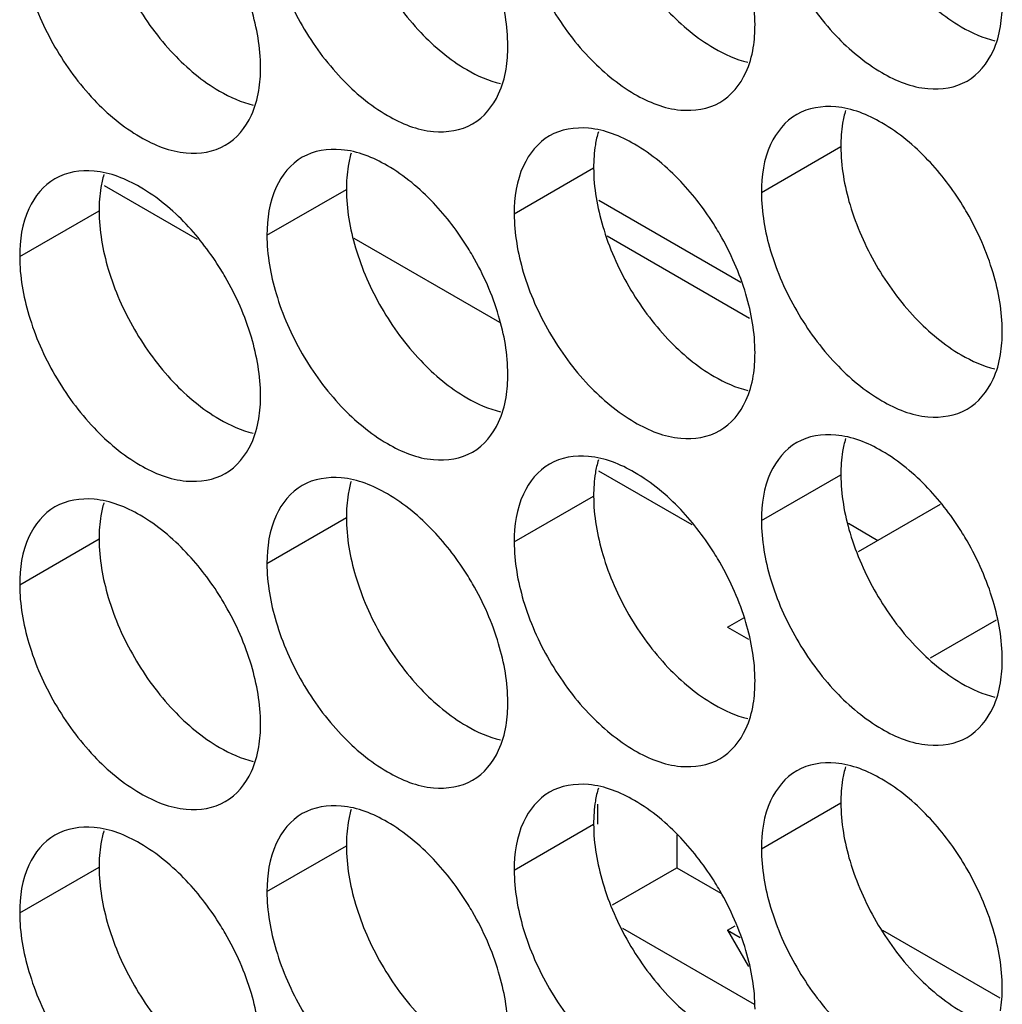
# Model space of a CAD drawing. Header units: inches. Extents: x 0 to 34, y 0 to 22.
# Tile 42 of 118: x 16.219 to 16.354, y 14.19 to 14.326. Entities that reach past the tile are written whole.
import ezdxf

# ---------------------------------------------------------------- set-up
doc = ezdxf.new("R2010")
doc.units = ezdxf.units.IN
doc.header["$LTSCALE"] = 1.87
doc.header["$MEASUREMENT"] = 0
doc.layers.get('0').update_dxf_attribs({"linetype": 'CONTINUOUS'})
doc.layers.add('5_ALL_CURVES', color=7, linetype='CONTINUOUS')

msp = doc.modelspace()

# ---------------------------------------------------------------- linework, layer by layer
at = {"color": 7, "linetype": 'CONTINUOUS'}
for p, q in [((16.32118, 14.30238), (16.33214, 14.30871)), ((16.28706, 14.29942), (16.29802, 14.30575)), ((16.23046, 14.30333), (16.24333, 14.2959)), ((16.25294, 14.29646), (16.2639, 14.30279)), ((16.29872, 14.30128), (16.31831, 14.28997)), ((16.21882, 14.29351), (16.22978, 14.29983)), ((16.2987, 14.26394), (16.31157, 14.25651)), ((16.32118, 14.25707), (16.33214, 14.26339)), ((16.28706, 14.25411), (16.29802, 14.26044)), ((16.34583, 14.25927), (16.33452, 14.25274)), ((16.25294, 14.25115), (16.2639, 14.25748)), ((16.21882, 14.24819), (16.22978, 14.25452)), ((16.31649, 14.24233), (16.31875, 14.24363)), ((16.35356, 14.24332), (16.34447, 14.23807)), ((16.31649, 14.24233), (16.3194, 14.24066)), ((16.29855, 14.21789), (16.29855, 14.21512)), ((16.32118, 14.21175), (16.33214, 14.21808)), ((16.28706, 14.20879), (16.29802, 14.21512)), ((16.25294, 14.20584), (16.2639, 14.21216)), ((16.21882, 14.20288), (16.22978, 14.20921)), ((16.30062, 14.20398), (16.30951, 14.20911)), ((16.302, 14.20079), (16.32019, 14.19029)), ((16.31649, 14.20049), (16.31755, 14.2011)), ((16.31649, 14.20049), (16.31825, 14.19947)), ((16.31649, 14.20049), (16.31937, 14.1955)), ((16.35413, 14.1911), (16.33792, 14.20046))]:
    msp.add_line(p, q, dxfattribs=at)
at = {"color": 3, "linetype": 'CONTINUOUS'}
for p, q in [((16.26495, 14.29607), (16.28505, 14.28447)), ((16.33319, 14.25668), (16.33726, 14.25432)), ((16.30951, 14.21368), (16.30951, 14.20911)), ((16.30951, 14.20911), (16.31559, 14.2056))]:
    msp.add_line(p, q, dxfattribs=at)
for points, knots in [([(16.26517, 14.34003), (16.26603, 14.33713), (16.26848, 14.33157), (16.27208, 14.32665), (16.27416, 14.32446)], [0, 0, 0, 0, 0.499997, 1, 1, 1, 1]), ([(16.23105, 14.33708), (16.23191, 14.33417), (16.23437, 14.32861), (16.23796, 14.3237), (16.24004, 14.3215)], [0, 0, 0, 0, 0.499997, 1, 1, 1, 1]), ([(16.3424, 14.33037), (16.34427, 14.32839), (16.34768, 14.32554), (16.35177, 14.32369), (16.3534, 14.32331)], [0, 0, 0, 0, 0.619597, 1, 1, 1, 1]), ([(16.30828, 14.32742), (16.31016, 14.32543), (16.31356, 14.32258), (16.31765, 14.32073), (16.31929, 14.32035)], [0, 0, 0, 0, 0.619597, 1, 1, 1, 1]), ([(16.27416, 14.32446), (16.27604, 14.32248), (16.27944, 14.31962), (16.28353, 14.31777), (16.28517, 14.31739)], [0, 0, 0, 0, 0.619597, 1, 1, 1, 1]), ([(16.24004, 14.3215), (16.24192, 14.31952), (16.24532, 14.31666), (16.24941, 14.31482), (16.25105, 14.31443)], [0, 0, 0, 0, 0.619597, 1, 1, 1, 1]), ([(16.3334, 14.30064), (16.33427, 14.29773), (16.33672, 14.29217), (16.34032, 14.28725), (16.3424, 14.28506)], [0, 0, 0, 0, 0.499997, 1, 1, 1, 1]), ([(16.29929, 14.29768), (16.30015, 14.29477), (16.3026, 14.28921), (16.3062, 14.2843), (16.30828, 14.2821)], [0, 0, 0, 0, 0.499997, 1, 1, 1, 1]), ([(16.26517, 14.29472), (16.26603, 14.29181), (16.26848, 14.28625), (16.27208, 14.28134), (16.27416, 14.27914)], [0, 0, 0, 0, 0.499997, 1, 1, 1, 1]), ([(16.23105, 14.29176), (16.23191, 14.28886), (16.23437, 14.2833), (16.23796, 14.27838), (16.24004, 14.27619)], [0, 0, 0, 0, 0.499997, 1, 1, 1, 1]), ([(16.3424, 14.28506), (16.34427, 14.28308), (16.34768, 14.28022), (16.35177, 14.27838), (16.3534, 14.27799)], [0, 0, 0, 0, 0.619597, 1, 1, 1, 1]), ([(16.30828, 14.2821), (16.31016, 14.28012), (16.31356, 14.27727), (16.31765, 14.27542), (16.31929, 14.27503)], [0, 0, 0, 0, 0.619597, 1, 1, 1, 1]), ([(16.27416, 14.27914), (16.27604, 14.27716), (16.27944, 14.27431), (16.28353, 14.27246), (16.28517, 14.27208)], [0, 0, 0, 0, 0.619597, 1, 1, 1, 1]), ([(16.24004, 14.27619), (16.24192, 14.2742), (16.24532, 14.27135), (16.24941, 14.2695), (16.25105, 14.26912)], [0, 0, 0, 0, 0.619597, 1, 1, 1, 1]), ([(16.3334, 14.25532), (16.33427, 14.25242), (16.33672, 14.24686), (16.34032, 14.24194), (16.3424, 14.23974)], [0, 0, 0, 0, 0.499997, 1, 1, 1, 1]), ([(16.29929, 14.25236), (16.30015, 14.24946), (16.3026, 14.2439), (16.3062, 14.23898), (16.30828, 14.23679)], [0, 0, 0, 0, 0.499997, 1, 1, 1, 1]), ([(16.26517, 14.24941), (16.26603, 14.2465), (16.26848, 14.24094), (16.27208, 14.23602), (16.27416, 14.23383)], [0, 0, 0, 0, 0.499997, 1, 1, 1, 1]), ([(16.23105, 14.24645), (16.23191, 14.24354), (16.23437, 14.23798), (16.23796, 14.23307), (16.24004, 14.23087)], [0, 0, 0, 0, 0.499997, 1, 1, 1, 1]), ([(16.3424, 14.23974), (16.34427, 14.23776), (16.34768, 14.23491), (16.35177, 14.23306), (16.3534, 14.23268)], [0, 0, 0, 0, 0.619597, 1, 1, 1, 1]), ([(16.30828, 14.23679), (16.31016, 14.23481), (16.31356, 14.23195), (16.31765, 14.2301), (16.31929, 14.22972)], [0, 0, 0, 0, 0.619597, 1, 1, 1, 1]), ([(16.27416, 14.23383), (16.27604, 14.23185), (16.27944, 14.22899), (16.28353, 14.22715), (16.28517, 14.22676)], [0, 0, 0, 0, 0.619597, 1, 1, 1, 1]), ([(16.24004, 14.23087), (16.24192, 14.22889), (16.24532, 14.22604), (16.24941, 14.22419), (16.25105, 14.2238)], [0, 0, 0, 0, 0.619597, 1, 1, 1, 1]), ([(16.3334, 14.21001), (16.33427, 14.2071), (16.33672, 14.20154), (16.34032, 14.19663), (16.3424, 14.19443)], [0, 0, 0, 0, 0.499997, 1, 1, 1, 1]), ([(16.29929, 14.20705), (16.30015, 14.20414), (16.3026, 14.19858), (16.3062, 14.19367), (16.30828, 14.19147)], [0, 0, 0, 0, 0.499997, 1, 1, 1, 1]), ([(16.26517, 14.20409), (16.26603, 14.20119), (16.26848, 14.19563), (16.27208, 14.19071), (16.27416, 14.18852)], [0, 0, 0, 0, 0.499997, 1, 1, 1, 1]), ([(16.23105, 14.20113), (16.23191, 14.19823), (16.23437, 14.19267), (16.23796, 14.18775), (16.24004, 14.18556)], [0, 0, 0, 0, 0.499997, 1, 1, 1, 1]), ([(16.3424, 14.19443), (16.34427, 14.19245), (16.34768, 14.18959), (16.35177, 14.18775), (16.3534, 14.18736)], [0, 0, 0, 0, 0.619597, 1, 1, 1, 1]), ([(16.30828, 14.19147), (16.31016, 14.18949), (16.31356, 14.18664), (16.31765, 14.18479), (16.31929, 14.18441)], [0, 0, 0, 0, 0.619597, 1, 1, 1, 1])]:
    msp.add_open_spline(points, degree=3, knots=knots, dxfattribs=at)
at = {"color": 7, "linetype": 'CONTINUOUS'}
for points, knots in [([(16.32244, 14.33962), (16.32331, 14.33672), (16.32576, 14.33116), (16.33098, 14.32402), (16.33716, 14.31884), (16.34362, 14.31618), (16.34796, 14.31683), (16.34955, 14.31775)], [0, 0, 0, 0, 0.235115, 0.470233, 0.682481, 0.857347, 1, 1, 1, 1]), ([(16.28832, 14.33666), (16.28919, 14.33376), (16.29164, 14.3282), (16.29686, 14.32106), (16.30304, 14.31588), (16.3095, 14.31323), (16.31384, 14.31387), (16.31543, 14.31479)], [0, 0, 0, 0, 0.235115, 0.470233, 0.682481, 0.857347, 1, 1, 1, 1]), ([(16.25421, 14.33371), (16.25507, 14.3308), (16.25752, 14.32524), (16.26274, 14.31811), (16.26893, 14.31292), (16.27538, 14.31027), (16.27972, 14.31092), (16.28131, 14.31183)], [0, 0, 0, 0, 0.235115, 0.470233, 0.682481, 0.857347, 1, 1, 1, 1]), ([(16.22009, 14.33075), (16.22095, 14.32784), (16.22341, 14.32228), (16.22862, 14.31515), (16.23481, 14.30996), (16.24127, 14.30731), (16.2456, 14.30796), (16.24719, 14.30888)], [0, 0, 0, 0, 0.235115, 0.470233, 0.682481, 0.857347, 1, 1, 1, 1]), ([(16.34955, 14.31775), (16.35113, 14.31866), (16.35315, 14.32119), (16.35398, 14.32413), (16.35417, 14.3253)], [0, 0, 0, 0, 0.608607, 1, 1, 1, 1]), ([(16.31543, 14.31479), (16.31702, 14.31571), (16.31903, 14.31824), (16.31986, 14.32117), (16.32005, 14.32234)], [0, 0, 0, 0, 0.608607, 1, 1, 1, 1]), ([(16.28131, 14.31183), (16.2829, 14.31275), (16.28491, 14.31528), (16.28574, 14.31821), (16.28593, 14.31938)], [0, 0, 0, 0, 0.608607, 1, 1, 1, 1]), ([(16.24719, 14.30888), (16.24878, 14.30979), (16.2508, 14.31232), (16.25162, 14.31525), (16.25182, 14.31642)], [0, 0, 0, 0, 0.608607, 1, 1, 1, 1]), ([(16.34415, 14.30684), (16.34228, 14.30882), (16.33843, 14.31205), (16.33371, 14.31399), (16.33144, 14.31418)], [0, 0, 0, 0, 0.548282, 1, 1, 1, 1]), ([(16.32604, 14.31314), (16.32446, 14.31222), (16.32172, 14.30879), (16.32118, 14.30462), (16.32118, 14.30238)], [0, 0, 0, 0, 0.44922, 1, 1, 1, 1]), ([(16.31004, 14.30388), (16.30816, 14.30586), (16.30431, 14.30909), (16.29959, 14.31103), (16.29732, 14.31123)], [0, 0, 0, 0, 0.548282, 1, 1, 1, 1]), ([(16.29193, 14.31018), (16.29034, 14.30926), (16.28761, 14.30584), (16.28706, 14.30167), (16.28706, 14.29942)], [0, 0, 0, 0, 0.44922, 1, 1, 1, 1]), ([(16.27592, 14.30092), (16.27404, 14.30291), (16.27019, 14.30613), (16.26547, 14.30807), (16.2632, 14.30827)], [0, 0, 0, 0, 0.548282, 1, 1, 1, 1]), ([(16.25781, 14.30722), (16.25622, 14.30631), (16.25349, 14.30288), (16.25294, 14.29871), (16.25294, 14.29646)], [0, 0, 0, 0, 0.44922, 1, 1, 1, 1]), ([(16.22369, 14.30426), (16.2221, 14.30335), (16.21937, 14.29992), (16.21882, 14.29575), (16.21882, 14.29351)], [0, 0, 0, 0, 0.44922, 1, 1, 1, 1]), ([(16.2418, 14.29797), (16.23992, 14.29995), (16.23608, 14.30317), (16.23136, 14.30511), (16.22908, 14.30531)], [0, 0, 0, 0, 0.548282, 1, 1, 1, 1]), ([(16.35315, 14.29126), (16.35228, 14.29417), (16.35089, 14.29732), (16.34914, 14.30026), (16.34893, 14.3006)], [0, 0, 0, 0, 0.882712, 1, 1, 1, 1]), ([(16.31903, 14.28831), (16.31817, 14.29121), (16.31678, 14.29436), (16.31502, 14.2973), (16.31481, 14.29765)], [0, 0, 0, 0, 0.882712, 1, 1, 1, 1]), ([(16.28491, 14.28535), (16.28405, 14.28825), (16.28266, 14.2914), (16.2809, 14.29435), (16.28069, 14.29469)], [0, 0, 0, 0, 0.882712, 1, 1, 1, 1]), ([(16.32244, 14.29431), (16.32331, 14.2914), (16.32576, 14.28584), (16.33098, 14.27871), (16.33716, 14.27352), (16.34362, 14.27087), (16.34796, 14.27152), (16.34955, 14.27243)], [0, 0, 0, 0, 0.235115, 0.470233, 0.682481, 0.857347, 1, 1, 1, 1]), ([(16.25079, 14.28239), (16.24993, 14.2853), (16.24854, 14.28845), (16.24678, 14.29139), (16.24657, 14.29173)], [0, 0, 0, 0, 0.882712, 1, 1, 1, 1]), ([(16.28832, 14.29135), (16.28919, 14.28844), (16.29164, 14.28288), (16.29686, 14.27575), (16.30304, 14.27057), (16.3095, 14.26791), (16.31384, 14.26856), (16.31543, 14.26948)], [0, 0, 0, 0, 0.235115, 0.470233, 0.682481, 0.857347, 1, 1, 1, 1]), ([(16.25421, 14.28839), (16.25507, 14.28549), (16.25752, 14.27993), (16.26274, 14.27279), (16.26893, 14.26761), (16.27538, 14.26495), (16.27972, 14.2656), (16.28131, 14.26652)], [0, 0, 0, 0, 0.235115, 0.470233, 0.682481, 0.857347, 1, 1, 1, 1]), ([(16.22009, 14.28543), (16.22095, 14.28253), (16.22341, 14.27697), (16.22862, 14.26983), (16.23481, 14.26465), (16.24127, 14.262), (16.2456, 14.26265), (16.24719, 14.26356)], [0, 0, 0, 0, 0.235115, 0.470233, 0.682481, 0.857347, 1, 1, 1, 1]), ([(16.34955, 14.27243), (16.35113, 14.27335), (16.35315, 14.27588), (16.35398, 14.27881), (16.35417, 14.27998)], [0, 0, 0, 0, 0.608607, 1, 1, 1, 1]), ([(16.31543, 14.26948), (16.31702, 14.27039), (16.31903, 14.27292), (16.31986, 14.27586), (16.32005, 14.27703)], [0, 0, 0, 0, 0.608607, 1, 1, 1, 1]), ([(16.28131, 14.26652), (16.2829, 14.26743), (16.28491, 14.26996), (16.28574, 14.2729), (16.28593, 14.27407)], [0, 0, 0, 0, 0.608607, 1, 1, 1, 1]), ([(16.24719, 14.26356), (16.24878, 14.26448), (16.2508, 14.26701), (16.25162, 14.26994), (16.25182, 14.27111)], [0, 0, 0, 0, 0.608607, 1, 1, 1, 1]), ([(16.34415, 14.26153), (16.34228, 14.26351), (16.33843, 14.26673), (16.33371, 14.26867), (16.33144, 14.26887)], [0, 0, 0, 0, 0.548282, 1, 1, 1, 1]), ([(16.32604, 14.26782), (16.32446, 14.26691), (16.32172, 14.26348), (16.32118, 14.25931), (16.32118, 14.25707)], [0, 0, 0, 0, 0.44922, 1, 1, 1, 1]), ([(16.31004, 14.25857), (16.30816, 14.26055), (16.30431, 14.26378), (16.29959, 14.26572), (16.29732, 14.26591)], [0, 0, 0, 0, 0.548282, 1, 1, 1, 1]), ([(16.29193, 14.26486), (16.29034, 14.26395), (16.28761, 14.26052), (16.28706, 14.25635), (16.28706, 14.25411)], [0, 0, 0, 0, 0.44922, 1, 1, 1, 1]), ([(16.25781, 14.26191), (16.25622, 14.26099), (16.25349, 14.25756), (16.25294, 14.25339), (16.25294, 14.25115)], [0, 0, 0, 0, 0.44922, 1, 1, 1, 1]), ([(16.27592, 14.25561), (16.27404, 14.25759), (16.27019, 14.26082), (16.26547, 14.26276), (16.2632, 14.26295)], [0, 0, 0, 0, 0.548282, 1, 1, 1, 1]), ([(16.2418, 14.25265), (16.23992, 14.25463), (16.23608, 14.25786), (16.23136, 14.2598), (16.22908, 14.26)], [0, 0, 0, 0, 0.548282, 1, 1, 1, 1]), ([(16.22369, 14.25895), (16.2221, 14.25803), (16.21937, 14.25461), (16.21882, 14.25044), (16.21882, 14.24819)], [0, 0, 0, 0, 0.44922, 1, 1, 1, 1]), ([(16.35315, 14.24595), (16.35228, 14.24886), (16.35089, 14.25201), (16.34914, 14.25495), (16.34893, 14.25529)], [0, 0, 0, 0, 0.882712, 1, 1, 1, 1]), ([(16.31903, 14.24299), (16.31817, 14.2459), (16.31678, 14.24905), (16.31502, 14.25199), (16.31481, 14.25233)], [0, 0, 0, 0, 0.882712, 1, 1, 1, 1]), ([(16.28491, 14.24003), (16.28405, 14.24294), (16.28266, 14.24609), (16.2809, 14.24903), (16.28069, 14.24937)], [0, 0, 0, 0, 0.882712, 1, 1, 1, 1]), ([(16.32244, 14.24899), (16.32331, 14.24609), (16.32576, 14.24053), (16.33098, 14.23339), (16.33716, 14.22821), (16.34362, 14.22556), (16.34796, 14.2262), (16.34955, 14.22712)], [0, 0, 0, 0, 0.235115, 0.470233, 0.682481, 0.857347, 1, 1, 1, 1]), ([(16.25079, 14.23708), (16.24993, 14.23998), (16.24854, 14.24313), (16.24678, 14.24607), (16.24657, 14.24642)], [0, 0, 0, 0, 0.882712, 1, 1, 1, 1]), ([(16.28832, 14.24604), (16.28919, 14.24313), (16.29164, 14.23757), (16.29686, 14.23044), (16.30304, 14.22525), (16.3095, 14.2226), (16.31384, 14.22325), (16.31543, 14.22416)], [0, 0, 0, 0, 0.235115, 0.470233, 0.682481, 0.857347, 1, 1, 1, 1]), ([(16.25421, 14.24308), (16.25507, 14.24017), (16.25752, 14.23461), (16.26274, 14.22748), (16.26893, 14.22229), (16.27538, 14.21964), (16.27972, 14.22029), (16.28131, 14.2212)], [0, 0, 0, 0, 0.235115, 0.470233, 0.682481, 0.857347, 1, 1, 1, 1]), ([(16.22009, 14.24012), (16.22095, 14.23721), (16.22341, 14.23165), (16.22862, 14.22452), (16.23481, 14.21934), (16.24127, 14.21668), (16.2456, 14.21733), (16.24719, 14.21825)], [0, 0, 0, 0, 0.235115, 0.470233, 0.682481, 0.857347, 1, 1, 1, 1]), ([(16.34955, 14.22712), (16.35113, 14.22804), (16.35315, 14.23057), (16.35398, 14.2335), (16.35417, 14.23467)], [0, 0, 0, 0, 0.608607, 1, 1, 1, 1]), ([(16.31543, 14.22416), (16.31702, 14.22508), (16.31903, 14.22761), (16.31986, 14.23054), (16.32005, 14.23171)], [0, 0, 0, 0, 0.608607, 1, 1, 1, 1]), ([(16.28131, 14.2212), (16.2829, 14.22212), (16.28491, 14.22465), (16.28574, 14.22758), (16.28593, 14.22875)], [0, 0, 0, 0, 0.608607, 1, 1, 1, 1]), ([(16.24719, 14.21825), (16.24878, 14.21916), (16.2508, 14.22169), (16.25162, 14.22463), (16.25182, 14.2258)], [0, 0, 0, 0, 0.608607, 1, 1, 1, 1]), ([(16.32604, 14.22251), (16.32446, 14.22159), (16.32172, 14.21817), (16.32118, 14.214), (16.32118, 14.21175)], [0, 0, 0, 0, 0.44922, 1, 1, 1, 1]), ([(16.34415, 14.21621), (16.34228, 14.21819), (16.33843, 14.22142), (16.33371, 14.22336), (16.33144, 14.22356)], [0, 0, 0, 0, 0.548282, 1, 1, 1, 1]), ([(16.31004, 14.21325), (16.30816, 14.21524), (16.30431, 14.21846), (16.29959, 14.2204), (16.29732, 14.2206)], [0, 0, 0, 0, 0.548282, 1, 1, 1, 1]), ([(16.29193, 14.21955), (16.29034, 14.21864), (16.28761, 14.21521), (16.28706, 14.21104), (16.28706, 14.20879)], [0, 0, 0, 0, 0.44922, 1, 1, 1, 1]), ([(16.27592, 14.2103), (16.27404, 14.21228), (16.27019, 14.2155), (16.26547, 14.21744), (16.2632, 14.21764)], [0, 0, 0, 0, 0.548282, 1, 1, 1, 1]), ([(16.25781, 14.21659), (16.25622, 14.21568), (16.25349, 14.21225), (16.25294, 14.20808), (16.25294, 14.20584)], [0, 0, 0, 0, 0.44922, 1, 1, 1, 1]), ([(16.2418, 14.20734), (16.23992, 14.20932), (16.23608, 14.21255), (16.23136, 14.21449), (16.22908, 14.21468)], [0, 0, 0, 0, 0.548282, 1, 1, 1, 1]), ([(16.22369, 14.21364), (16.2221, 14.21272), (16.21937, 14.20929), (16.21882, 14.20512), (16.21882, 14.20288)], [0, 0, 0, 0, 0.44922, 1, 1, 1, 1]), ([(16.35315, 14.20064), (16.35228, 14.20354), (16.35089, 14.20669), (16.34914, 14.20963), (16.34893, 14.20998)], [0, 0, 0, 0, 0.882712, 1, 1, 1, 1]), ([(16.31903, 14.19768), (16.31817, 14.20058), (16.31678, 14.20373), (16.31502, 14.20668), (16.31481, 14.20702)], [0, 0, 0, 0, 0.882712, 1, 1, 1, 1]), ([(16.28491, 14.19472), (16.28405, 14.19763), (16.28266, 14.20078), (16.2809, 14.20372), (16.28069, 14.20406)], [0, 0, 0, 0, 0.882712, 1, 1, 1, 1]), ([(16.32244, 14.20368), (16.32331, 14.20077), (16.32576, 14.19521), (16.33098, 14.18808), (16.33716, 14.1829), (16.34362, 14.18024), (16.34796, 14.18089), (16.34955, 14.18181)], [0, 0, 0, 0, 0.235115, 0.470233, 0.682481, 0.857347, 1, 1, 1, 1]), ([(16.25079, 14.19176), (16.24993, 14.19467), (16.24854, 14.19782), (16.24678, 14.20076), (16.24657, 14.2011)], [0, 0, 0, 0, 0.882712, 1, 1, 1, 1]), ([(16.28832, 14.20072), (16.28919, 14.19782), (16.29164, 14.19226), (16.29686, 14.18512), (16.30304, 14.17994), (16.3095, 14.17728), (16.31384, 14.17793), (16.31543, 14.17885)], [0, 0, 0, 0, 0.235115, 0.470233, 0.682481, 0.857347, 1, 1, 1, 1]), ([(16.25421, 14.19776), (16.25507, 14.19486), (16.25752, 14.1893), (16.26274, 14.18216), (16.26893, 14.17698), (16.27538, 14.17433), (16.27972, 14.17497), (16.28131, 14.17589)], [0, 0, 0, 0, 0.235115, 0.470233, 0.682481, 0.857347, 1, 1, 1, 1]), ([(16.22009, 14.19481), (16.22095, 14.1919), (16.22341, 14.18634), (16.22862, 14.17921), (16.23481, 14.17402), (16.24127, 14.17137), (16.2456, 14.17202), (16.24719, 14.17293)], [0, 0, 0, 0, 0.235115, 0.470233, 0.682481, 0.857347, 1, 1, 1, 1])]:
    msp.add_open_spline(points, degree=3, knots=knots, dxfattribs=at)
for points in [[(16.32029, 14.32555), (16.32029, 14.32827), (16.31981, 14.331), (16.31903, 14.33362)], [(16.28618, 14.32259), (16.28618, 14.32531), (16.28569, 14.32804), (16.28491, 14.33066)], [(16.35417, 14.3253), (16.35434, 14.32636), (16.35441, 14.32744), (16.35441, 14.32851)], [(16.25206, 14.31963), (16.25206, 14.32236), (16.25157, 14.32508), (16.25079, 14.3277)], [(16.32005, 14.32234), (16.32023, 14.3234), (16.32029, 14.32448), (16.32029, 14.32555)], [(16.28593, 14.31938), (16.28611, 14.32044), (16.28618, 14.32152), (16.28618, 14.32259)], [(16.25182, 14.31642), (16.25199, 14.31749), (16.25206, 14.31856), (16.25206, 14.31963)], [(16.33144, 14.31418), (16.32958, 14.31434), (16.32763, 14.31405), (16.32604, 14.31314)], [(16.29732, 14.31123), (16.29546, 14.31139), (16.29351, 14.31109), (16.29193, 14.31018)], [(16.2632, 14.30827), (16.26135, 14.30843), (16.2594, 14.30814), (16.25781, 14.30722)], [(16.34893, 14.3006), (16.34755, 14.30284), (16.34596, 14.30494), (16.34415, 14.30684)], [(16.22908, 14.30531), (16.22723, 14.30547), (16.22528, 14.30518), (16.22369, 14.30426)], [(16.31481, 14.29765), (16.31343, 14.29988), (16.31184, 14.30198), (16.31004, 14.30388)], [(16.32118, 14.30238), (16.32118, 14.29966), (16.32166, 14.29693), (16.32244, 14.29431)], [(16.28069, 14.29469), (16.27931, 14.29692), (16.27772, 14.29902), (16.27592, 14.30092)], [(16.28706, 14.29942), (16.28706, 14.2967), (16.28755, 14.29397), (16.28832, 14.29135)], [(16.24657, 14.29173), (16.2452, 14.29396), (16.2436, 14.29606), (16.2418, 14.29797)], [(16.25294, 14.29646), (16.25294, 14.29374), (16.25343, 14.29101), (16.25421, 14.28839)], [(16.21882, 14.29351), (16.21882, 14.29078), (16.21931, 14.28806), (16.22009, 14.28543)], [(16.35441, 14.28319), (16.35441, 14.28591), (16.35393, 14.28864), (16.35315, 14.29126)], [(16.32029, 14.28023), (16.32029, 14.28296), (16.31981, 14.28568), (16.31903, 14.28831)], [(16.28618, 14.27728), (16.28618, 14.28), (16.28569, 14.28273), (16.28491, 14.28535)], [(16.25206, 14.27432), (16.25206, 14.27704), (16.25157, 14.27977), (16.25079, 14.28239)], [(16.35417, 14.27998), (16.35434, 14.28105), (16.35441, 14.28212), (16.35441, 14.28319)], [(16.32005, 14.27703), (16.32023, 14.27809), (16.32029, 14.27917), (16.32029, 14.28023)], [(16.28593, 14.27407), (16.28611, 14.27513), (16.28618, 14.27621), (16.28618, 14.27728)], [(16.25182, 14.27111), (16.25199, 14.27217), (16.25206, 14.27325), (16.25206, 14.27432)], [(16.33144, 14.26887), (16.32958, 14.26903), (16.32763, 14.26874), (16.32604, 14.26782)], [(16.29732, 14.26591), (16.29546, 14.26607), (16.29351, 14.26578), (16.29193, 14.26486)], [(16.2632, 14.26295), (16.26135, 14.26311), (16.2594, 14.26282), (16.25781, 14.26191)], [(16.34893, 14.25529), (16.34755, 14.25752), (16.34596, 14.25962), (16.34415, 14.26153)], [(16.22908, 14.26), (16.22723, 14.26016), (16.22528, 14.25987), (16.22369, 14.25895)], [(16.31481, 14.25233), (16.31343, 14.25456), (16.31184, 14.25666), (16.31004, 14.25857)], [(16.32118, 14.25707), (16.32118, 14.25434), (16.32166, 14.25162), (16.32244, 14.24899)], [(16.28069, 14.24937), (16.27931, 14.25161), (16.27772, 14.25371), (16.27592, 14.25561)], [(16.28706, 14.25411), (16.28706, 14.25138), (16.28755, 14.24866), (16.28832, 14.24604)], [(16.24657, 14.24642), (16.2452, 14.24865), (16.2436, 14.25075), (16.2418, 14.25265)], [(16.25294, 14.25115), (16.25294, 14.24843), (16.25343, 14.2457), (16.25421, 14.24308)], [(16.21882, 14.24819), (16.21882, 14.24547), (16.21931, 14.24274), (16.22009, 14.24012)], [(16.35441, 14.23788), (16.35441, 14.2406), (16.35393, 14.24333), (16.35315, 14.24595)], [(16.32029, 14.23492), (16.32029, 14.23764), (16.31981, 14.24037), (16.31903, 14.24299)], [(16.28618, 14.23196), (16.28618, 14.23469), (16.28569, 14.23741), (16.28491, 14.24003)], [(16.35417, 14.23467), (16.35434, 14.23573), (16.35441, 14.23681), (16.35441, 14.23788)], [(16.25206, 14.229), (16.25206, 14.23173), (16.25157, 14.23445), (16.25079, 14.23708)], [(16.32005, 14.23171), (16.32023, 14.23277), (16.32029, 14.23385), (16.32029, 14.23492)], [(16.28593, 14.22875), (16.28611, 14.22982), (16.28618, 14.23089), (16.28618, 14.23196)], [(16.25182, 14.2258), (16.25199, 14.22686), (16.25206, 14.22794), (16.25206, 14.229)], [(16.33144, 14.22356), (16.32958, 14.22372), (16.32763, 14.22342), (16.32604, 14.22251)], [(16.29732, 14.2206), (16.29546, 14.22076), (16.29351, 14.22047), (16.29193, 14.21955)], [(16.2632, 14.21764), (16.26135, 14.2178), (16.2594, 14.21751), (16.25781, 14.21659)], [(16.34893, 14.20998), (16.34755, 14.21221), (16.34596, 14.21431), (16.34415, 14.21621)], [(16.22908, 14.21468), (16.22723, 14.21484), (16.22528, 14.21455), (16.22369, 14.21364)], [(16.31481, 14.20702), (16.31343, 14.20925), (16.31184, 14.21135), (16.31004, 14.21325)], [(16.32118, 14.21175), (16.32118, 14.20903), (16.32166, 14.2063), (16.32244, 14.20368)], [(16.28069, 14.20406), (16.27931, 14.20629), (16.27772, 14.20839), (16.27592, 14.2103)], [(16.28706, 14.20879), (16.28706, 14.20607), (16.28755, 14.20334), (16.28832, 14.20072)], [(16.24657, 14.2011), (16.2452, 14.20333), (16.2436, 14.20544), (16.2418, 14.20734)], [(16.25294, 14.20584), (16.25294, 14.20311), (16.25343, 14.20039), (16.25421, 14.19776)], [(16.21882, 14.20288), (16.21882, 14.20015), (16.21931, 14.19743), (16.22009, 14.19481)], [(16.35441, 14.19256), (16.35441, 14.19529), (16.35393, 14.19801), (16.35315, 14.20064)], [(16.32029, 14.18961), (16.32029, 14.19233), (16.31981, 14.19505), (16.31903, 14.19768)], [(16.28618, 14.18665), (16.28618, 14.18937), (16.28569, 14.1921), (16.28491, 14.19472)], [(16.35417, 14.18936), (16.35434, 14.19042), (16.35441, 14.1915), (16.35441, 14.19256)], [(16.25206, 14.18369), (16.25206, 14.18641), (16.25157, 14.18914), (16.25079, 14.19176)]]:
    msp.add_open_spline(points, degree=3, dxfattribs=at)
at = {"color": 3, "linetype": 'CONTINUOUS'}
for points in [[(16.33279, 14.3137), (16.33261, 14.31311), (16.33248, 14.31252), (16.33238, 14.31192)], [(16.33238, 14.31192), (16.33221, 14.31085), (16.33214, 14.30978), (16.33214, 14.30871)], [(16.29867, 14.31074), (16.2985, 14.31016), (16.29836, 14.30956), (16.29826, 14.30896)], [(16.29826, 14.30896), (16.29809, 14.3079), (16.29802, 14.30682), (16.29802, 14.30575)], [(16.33214, 14.30871), (16.33214, 14.30598), (16.33262, 14.30326), (16.3334, 14.30064)], [(16.26455, 14.30778), (16.26438, 14.3072), (16.26424, 14.3066), (16.26415, 14.306)], [(16.26415, 14.306), (16.26397, 14.30494), (16.2639, 14.30386), (16.2639, 14.30279)], [(16.29802, 14.30575), (16.29802, 14.30303), (16.29851, 14.3003), (16.29929, 14.29768)], [(16.23044, 14.30483), (16.23026, 14.30424), (16.23013, 14.30364), (16.23003, 14.30304)], [(16.23003, 14.30304), (16.22985, 14.30198), (16.22978, 14.3009), (16.22978, 14.29983)], [(16.2639, 14.30279), (16.2639, 14.30007), (16.26439, 14.29734), (16.26517, 14.29472)], [(16.22978, 14.29983), (16.22978, 14.29711), (16.23027, 14.29439), (16.23105, 14.29176)], [(16.33279, 14.26839), (16.33261, 14.2678), (16.33248, 14.2672), (16.33238, 14.2666)], [(16.33238, 14.2666), (16.33221, 14.26554), (16.33214, 14.26446), (16.33214, 14.26339)], [(16.29867, 14.26543), (16.2985, 14.26484), (16.29836, 14.26425), (16.29826, 14.26364)], [(16.29826, 14.26364), (16.29809, 14.26258), (16.29802, 14.2615), (16.29802, 14.26044)], [(16.33214, 14.26339), (16.33214, 14.26067), (16.33262, 14.25794), (16.3334, 14.25532)], [(16.26455, 14.26247), (16.26438, 14.26188), (16.26424, 14.26129), (16.26415, 14.26069)], [(16.26415, 14.26069), (16.26397, 14.25962), (16.2639, 14.25855), (16.2639, 14.25748)], [(16.23044, 14.25951), (16.23026, 14.25893), (16.23013, 14.25833), (16.23003, 14.25773)], [(16.29802, 14.26044), (16.29802, 14.25771), (16.29851, 14.25499), (16.29929, 14.25236)], [(16.23003, 14.25773), (16.22985, 14.25667), (16.22978, 14.25559), (16.22978, 14.25452)], [(16.2639, 14.25748), (16.2639, 14.25475), (16.26439, 14.25203), (16.26517, 14.24941)], [(16.22978, 14.25452), (16.22978, 14.2518), (16.23027, 14.24907), (16.23105, 14.24645)], [(16.33279, 14.22307), (16.33261, 14.22249), (16.33248, 14.22189), (16.33238, 14.22129)], [(16.33238, 14.22129), (16.33221, 14.22023), (16.33214, 14.21915), (16.33214, 14.21808)], [(16.29867, 14.22011), (16.2985, 14.21953), (16.29836, 14.21893), (16.29826, 14.21833)], [(16.29826, 14.21833), (16.29809, 14.21727), (16.29802, 14.21619), (16.29802, 14.21512)], [(16.26455, 14.21716), (16.26438, 14.21657), (16.26424, 14.21597), (16.26415, 14.21537)], [(16.33214, 14.21808), (16.33214, 14.21536), (16.33262, 14.21263), (16.3334, 14.21001)], [(16.26415, 14.21537), (16.26397, 14.21431), (16.2639, 14.21323), (16.2639, 14.21216)], [(16.29802, 14.21512), (16.29802, 14.2124), (16.29851, 14.20967), (16.29929, 14.20705)], [(16.23044, 14.2142), (16.23026, 14.21361), (16.23013, 14.21302), (16.23003, 14.21241)], [(16.23003, 14.21241), (16.22985, 14.21135), (16.22978, 14.21027), (16.22978, 14.20921)], [(16.2639, 14.21216), (16.2639, 14.20944), (16.26439, 14.20671), (16.26517, 14.20409)], [(16.22978, 14.20921), (16.22978, 14.20648), (16.23027, 14.20376), (16.23105, 14.20113)]]:
    msp.add_open_spline(points, degree=3, dxfattribs=at)
at = {"layer": '5_ALL_CURVES', "color": 40, "linetype": 'CONTINUOUS'}
for p, q in [((16.31955, 14.28496), (16.29987, 14.29633)), ((16.33319, 14.25668), (16.33726, 14.25432))]:
    msp.add_line(p, q, dxfattribs=at)

doc.saveas('drawing.dxf')
